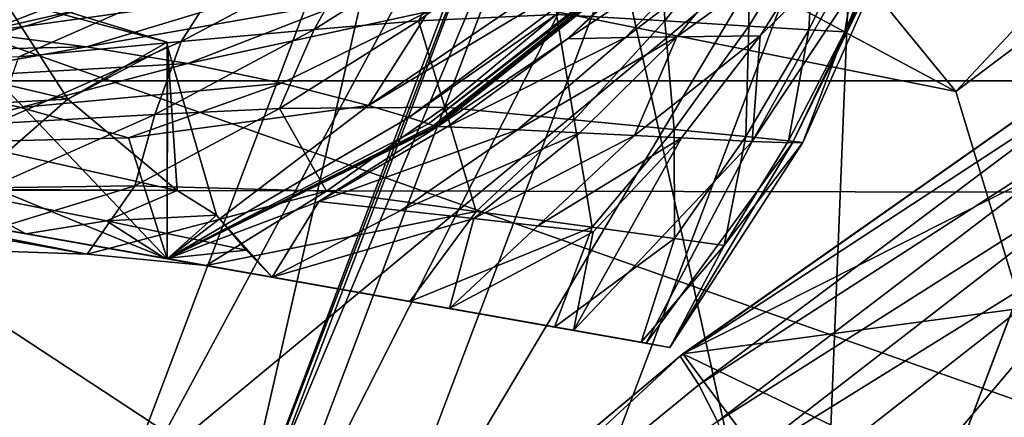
# Model space of a CAD drawing. Header units: metres. Extents: x -1004 to 0, y -708 to 0.
# Tile 117 of 123: x -123 to -78, y -96 to -78. Entities that reach past the tile are written whole.
import ezdxf

# ---------------------------------------------------------------- set-up
doc = ezdxf.new("R2010")
doc.units = ezdxf.units.M

msp = doc.modelspace()

# ---------------------------------------------------------------- linework, layer by layer
at = {"layer": 'top'}
for points in [[(-116.885567, -72.310104, 627.661621), (-157.01178, -87.361176, 628.055786), (-116.885582, -71.385643, 627.637451)], [(-157.01178, -87.361176, 628.055786), (-129.771561, -76.091797, 627.760681), (-116.885582, -71.385643, 627.637451)], [(-116.885567, -72.310104, 627.661621), (-116.885567, -72.310104, 629.042969), (-157.01178, -87.361176, 628.055786)], [(-116.885567, -72.310104, 629.042969), (-148.705338, -84.468712, 629.057312), (-157.01178, -87.361176, 628.055786)], [(-116.885567, -72.310104, 643.510864), (-148.570267, -84.420685, 662.532288), (-148.705338, -84.468712, 629.057312)], [(-116.885567, -72.310104, 629.042969), (-116.885567, -72.310104, 633.841614), (-148.705338, -84.468712, 629.057312)], [(-116.885567, -72.310104, 633.841614), (-116.885567, -72.310104, 643.510864), (-148.705338, -84.468712, 629.057312)], [(-118.2071, -72.833817, 662.835449), (-148.570267, -84.420685, 662.532288), (-116.885567, -72.310104, 643.510864)], [(-148.570267, -84.420685, 662.532288), (-118.260849, -72.871704, 662.834839), (-132.612427, -77.977577, 662.700745)], [(-98.271408, -77.782249, 965.658386), (-93.450684, -73.126358, 966.571045), (-93.263832, -78.079849, 1048.237061)], [(-93.450684, -73.126358, 966.571045), (-89.428383, -73.215607, 1048.903442), (-93.263832, -78.079849, 1048.237061)], [(-93.263832, -78.079849, 1048.237061), (-89.428383, -73.215607, 1048.903442), (-89.378082, -78.315788, 1130.949341)], [(-89.428383, -73.215607, 1048.903442), (-86.306091, -73.289719, 1131.426636), (-89.378082, -78.315788, 1130.949341)], [(-102.398041, -74.006042, 842.886414), (-98.554253, -73.541527, 884.023926), (-104.647385, -78.069695, 883.073853)], [(-104.647385, -78.069695, 883.073853), (-98.554253, -73.541527, 884.023926), (-98.271408, -77.782249, 965.658386)], [(-89.378082, -78.315788, 1130.949341), (-86.306091, -73.289719, 1131.426636), (-86.606567, -78.485046, 1213.776611)], [(-89.228973, -83.643669, 1462.841919), (-82.476097, -73.488136, 1420.786987), (-83.595467, -73.589935, 1462.928101)], [(-89.228973, -83.643669, 1462.841919), (-87.363899, -83.714279, 1420.666138), (-82.476097, -73.488136, 1420.786987)], [(-88.845146, -78.768219, 1504.991699), (-89.228973, -83.643669, 1462.841919), (-83.595467, -73.589935, 1462.928101)], [(-83.595467, -73.589935, 1462.928101), (-85.659157, -73.733627, 1504.940796), (-88.845146, -78.768219, 1504.991699)], [(-87.363899, -83.714279, 1420.666138), (-82.282188, -73.395493, 1378.543823), (-82.476097, -73.488136, 1420.786987)], [(-87.363899, -83.714279, 1420.666138), (-86.884399, -83.69957, 1378.540771), (-82.282188, -73.395493, 1378.543823)], [(-82.282188, -73.395493, 1378.543823), (-86.884399, -83.69957, 1378.540771), (-84.942947, -78.587585, 1296.700562)], [(-86.306091, -73.289719, 1131.426636), (-84.077446, -73.344231, 1214.133667), (-86.606567, -78.485046, 1213.776611)], [(-86.606567, -78.485046, 1213.776611), (-84.077446, -73.344231, 1214.133667), (-84.942947, -78.587585, 1296.700562)], [(-84.077446, -73.344231, 1214.133667), (-82.737595, -73.378883, 1297.013428), (-84.942947, -78.587585, 1296.700562)], [(-84.942947, -78.587585, 1296.700562), (-82.737595, -73.378883, 1297.013428), (-82.282188, -73.395493, 1378.543823)], [(-107.315353, -74.630066, 801.927124), (-102.398041, -74.006042, 842.886414), (-109.458252, -78.476852, 841.969666)], [(-109.458252, -78.476852, 841.969666), (-102.398041, -74.006042, 842.886414), (-104.647385, -78.069695, 883.073853)], [(-106.956192, -81.986588, 1609.932861), (-95.120056, -73.933136, 1609.340088), (-104.182991, -77.651611, 1630.425415)], [(-95.120056, -73.933136, 1609.340088), (-106.956192, -81.986588, 1609.932861), (-93.856125, -74.140877, 1598.935059)], [(-106.956192, -81.986588, 1609.932861), (-105.083, -82.545113, 1599.556519), (-93.856125, -74.140877, 1598.935059)], [(-93.856125, -74.140877, 1598.935059), (-105.083, -82.545113, 1599.556519), (-93.245148, -74.255882, 1593.729126)], [(-92.671249, -74.279831, 1588.469727), (-97.760841, -78.90863, 1588.822266), (-90.553978, -74.099586, 1567.658447)], [(-97.760841, -78.90863, 1588.822266), (-95.076614, -78.852882, 1567.924072), (-90.553978, -74.099586, 1567.658447)], [(-90.553978, -74.099586, 1567.658447), (-95.076614, -78.852882, 1567.924072), (-88.68055, -73.951614, 1546.797485)], [(-95.076614, -78.852882, 1567.924072), (-92.697289, -78.813759, 1546.982666), (-88.68055, -73.951614, 1546.797485)], [(-85.659157, -73.733627, 1504.940796), (-92.697289, -78.813759, 1546.982666), (-88.845146, -78.768219, 1504.991699)], [(-88.68055, -73.951614, 1546.797485), (-92.697289, -78.813759, 1546.982666), (-85.659157, -73.733627, 1504.940796)], [(-113.299889, -75.405373, 761.187744), (-107.315353, -74.630066, 801.927124), (-115.614326, -79.035011, 801.100586)], [(-115.614326, -79.035011, 801.100586), (-107.315353, -74.630066, 801.927124), (-109.458252, -78.476852, 841.969666)], [(-105.083, -82.545113, 1599.556519), (-104.178101, -82.835403, 1594.362915), (-93.245148, -74.255882, 1593.729126)], [(-93.245148, -74.255882, 1593.729126), (-104.178101, -82.835403, 1594.362915), (-93.09462, -74.285866, 1592.42688)], [(-104.178101, -82.835403, 1594.362915), (-103.955231, -82.909164, 1593.063721), (-93.09462, -74.285866, 1592.42688)], [(-93.09462, -74.285866, 1592.42688), (-103.955231, -82.909164, 1593.063721), (-93.024147, -74.311012, 1591.717773)], [(-103.955231, -82.909164, 1593.063721), (-103.852943, -82.949921, 1592.385864), (-93.024147, -74.311012, 1591.717773)], [(-103.744301, -82.95462, 1591.730835), (-92.95314, -74.304871, 1591.067505), (-103.852943, -82.949921, 1592.385864)], [(-103.852943, -82.949921, 1592.385864), (-92.95314, -74.304871, 1591.067505), (-93.024147, -74.311012, 1591.717773)], [(-92.95314, -74.304871, 1591.067505), (-103.744301, -82.95462, 1591.730835), (-97.760841, -78.90863, 1588.822266)], [(-92.95314, -74.304871, 1591.067505), (-97.760841, -78.90863, 1588.822266), (-92.671249, -74.279831, 1588.469727)], [(-129.273041, -83.753471, 1645.348877), (-129.664063, -74.949966, 1646.757568), (-116.253311, -89.065941, 1592.833618)], [(-129.664063, -74.949966, 1646.757568), (-116.253357, -79.066116, 1592.833862), (-116.253311, -89.065941, 1592.833618)], [(-129.664063, -74.949966, 1646.757568), (-123.83239, -77.033859, 1595.5), (-116.253357, -79.066116, 1592.833862)], [(-128.071472, -79.93161, 732.452759), (-113.299889, -75.405373, 761.187744), (-123.107918, -79.734306, 760.522583)], [(-128.071472, -79.93161, 732.452759), (-118.10704, -76.007401, 732.452759), (-113.299889, -75.405373, 761.187744)], [(-123.107918, -79.734306, 760.522583), (-113.299889, -75.405373, 761.187744), (-115.614326, -79.035011, 801.100586)], [(-118.10704, -76.007401, 732.452759), (-137.517487, -80.861649, 697.389465), (-124.831032, -76.698296, 697.494568)], [(-118.10704, -76.007401, 732.452759), (-128.071472, -79.93161, 732.452759), (-137.517487, -80.861649, 697.389465)], [(-125.019333, -78.623405, 1692.310425), (-115.985931, -76.548882, 1692.304565), (-125.413818, -77.432121, 1712.757935)], [(-111.767784, -76.781662, 1671.743652), (-115.985931, -76.548882, 1692.304565), (-125.019333, -78.623405, 1692.310425)], [(-125.019333, -78.623405, 1692.310425), (-119.991264, -79.275101, 1671.833618), (-111.767784, -76.781662, 1671.743652)], [(-119.991264, -79.275101, 1671.833618), (-107.833183, -77.150421, 1651.115356), (-111.767784, -76.781662, 1671.743652)], [(-120.85659, -81.697662, 1591.347412), (-123.83239, -77.033859, 1595.5), (-130.06456, -79.52504, 1593.354858)], [(-116.253357, -79.066116, 1592.833862), (-123.83239, -77.033859, 1595.5), (-120.85659, -81.697662, 1591.347412)], [(-115.304153, -80.054672, 1651.274048), (-107.833183, -77.150421, 1651.115356), (-119.991264, -79.275101, 1671.833618)], [(-104.182991, -77.651611, 1630.425415), (-107.833183, -77.150421, 1651.115356), (-115.304153, -80.054672, 1651.274048)], [(-110.958633, -80.959366, 1630.638184), (-104.182991, -77.651611, 1630.425415), (-115.304153, -80.054672, 1651.274048)], [(-110.958633, -80.959366, 1630.638184), (-106.956192, -81.986588, 1609.932861), (-104.182991, -77.651611, 1630.425415)], [(-98.271408, -77.782249, 965.658386), (-103.42907, -82.064598, 964.753052), (-104.647385, -78.069695, 883.073853)], [(-97.456268, -82.644669, 1047.578247), (-103.42907, -82.064598, 964.753052), (-98.271408, -77.782249, 965.658386)], [(-93.263832, -78.079849, 1048.237061), (-97.456268, -82.644669, 1047.578247), (-98.271408, -77.782249, 965.658386)], [(-103.42907, -82.064598, 964.753052), (-111.060555, -82.131073, 882.131653), (-104.647385, -78.069695, 883.073853)], [(-104.647385, -78.069695, 883.073853), (-111.060555, -82.131073, 882.131653), (-109.458252, -78.476852, 841.969666)], [(-92.822906, -83.09993, 1130.478638), (-97.456268, -82.644669, 1047.578247), (-93.263832, -78.079849, 1048.237061)], [(-89.378082, -78.315788, 1130.949341), (-92.822906, -83.09993, 1130.478638), (-93.263832, -78.079849, 1048.237061)], [(-159.848099, -81.379173, 1087.735596), (-94.3564, -92.927124, 1275.47644), (-176.655533, -78.415565, 1149.772705)], [(-94.3564, -92.927124, 1275.47644), (-93.027946, -93.161369, 1378.559692), (-176.655533, -78.415565, 1149.772705)], [(-176.655533, -78.415565, 1149.772705), (-93.027946, -93.161369, 1378.559692), (-160.427032, -81.277092, 1563.156006)], [(-134.214417, -79.594124, 1692.213623), (-119.991264, -79.275101, 1671.833618), (-125.019333, -78.623405, 1692.310425)], [(-111.060555, -82.131073, 882.131653), (-116.829239, -82.410957, 841.064331), (-109.458252, -78.476852, 841.969666)], [(-109.458252, -78.476852, 841.969666), (-116.829239, -82.410957, 841.064331), (-115.614326, -79.035011, 801.100586)], [(-89.520584, -83.425034, 1213.425171), (-92.822906, -83.09993, 1130.478638), (-89.378082, -78.315788, 1130.949341)], [(-86.606567, -78.485046, 1213.776611), (-89.520584, -83.425034, 1213.425171), (-89.378082, -78.315788, 1130.949341)], [(-87.541496, -83.620201, 1296.392578), (-89.520584, -83.425034, 1213.425171), (-86.606567, -78.485046, 1213.776611)], [(-84.942947, -78.587585, 1296.700562), (-87.541496, -83.620201, 1296.392578), (-86.606567, -78.485046, 1213.776611)], [(-86.884399, -83.69957, 1378.540771), (-87.541496, -83.620201, 1296.392578), (-84.942947, -78.587585, 1296.700562)], [(-116.829239, -82.410957, 841.064331), (-124.212654, -82.81395, 800.286987), (-115.614326, -79.035011, 801.100586)], [(-115.614326, -79.035011, 801.100586), (-124.212654, -82.81395, 800.286987), (-123.107918, -79.734306, 760.522583)], [(-116.24205, -79.258041, 1592.782349), (-116.253357, -79.066116, 1592.833862), (-120.85659, -81.697662, 1591.347412)], [(-116.253311, -89.065941, 1592.833618), (-116.253357, -79.066116, 1592.833862), (-116.24205, -79.258041, 1592.782349)], [(-103.744301, -82.95462, 1591.730835), (-103.31279, -82.972847, 1589.111938), (-97.760841, -78.90863, 1588.822266)], [(-97.760841, -78.90863, 1588.822266), (-103.31279, -82.972847, 1589.111938), (-95.076614, -78.852882, 1567.924072)], [(-103.31279, -82.972847, 1589.111938), (-100.065826, -83.115433, 1568.13623), (-95.076614, -78.852882, 1567.924072)], [(-95.076614, -78.852882, 1567.924072), (-100.065826, -83.115433, 1568.13623), (-92.697289, -78.813759, 1546.982666)], [(-100.065826, -83.115433, 1568.13623), (-97.181969, -83.249939, 1547.122925), (-92.697289, -78.813759, 1546.982666)], [(-92.697289, -78.813759, 1546.982666), (-97.181969, -83.249939, 1547.122925), (-94.658821, -83.373085, 1526.079468)], [(-88.845146, -78.768219, 1504.991699), (-92.697289, -78.813759, 1546.982666), (-94.658821, -83.373085, 1526.079468)], [(-94.658821, -83.373085, 1526.079468), (-92.493988, -83.481705, 1505.013428), (-88.845146, -78.768219, 1504.991699)], [(-92.493988, -83.481705, 1505.013428), (-89.228973, -83.643669, 1462.841919), (-88.845146, -78.768219, 1504.991699)], [(-128.431976, -80.783493, 1671.823242), (-119.991264, -79.275101, 1671.833618), (-134.214417, -79.594124, 1692.213623)], [(-130.06456, -79.52504, 1593.354858), (-132.28447, -82.332962, 1589.834229), (-120.85659, -81.697662, 1591.347412)], [(-119.991264, -79.275101, 1671.833618), (-128.431976, -80.783493, 1671.823242), (-115.304153, -80.054672, 1651.274048)], [(-120.85659, -81.697662, 1591.347412), (-115.790985, -85.911057, 1584.875), (-116.24205, -79.258041, 1592.782349)], [(-116.253311, -89.065941, 1592.833618), (-116.24205, -79.258041, 1592.782349), (-113.985474, -87.052261, 1582.220093)], [(-116.24205, -79.258041, 1592.782349), (-115.790985, -85.911057, 1584.875), (-113.985474, -87.052261, 1582.220093)], [(-128.431976, -80.783493, 1671.823242), (-123.04335, -82.081818, 1651.335571), (-115.304153, -80.054672, 1651.274048)], [(-115.304153, -80.054672, 1651.274048), (-123.04335, -82.081818, 1651.335571), (-110.958633, -80.959366, 1630.638184)], [(-128.431976, -80.783493, 1671.823242), (-129.273041, -83.753471, 1645.348877), (-123.04335, -82.081818, 1651.335571)], [(-123.04335, -82.081818, 1651.335571), (-118.049088, -83.487663, 1630.758545), (-110.958633, -80.959366, 1630.638184)], [(-118.049088, -83.487663, 1630.758545), (-106.956192, -81.986588, 1609.932861), (-110.958633, -80.959366, 1630.638184)], [(-93.027946, -93.161369, 1378.559692), (-94.120308, -92.968758, 1425.289063), (-160.427032, -81.277092, 1563.156006)], [(-160.427032, -81.277092, 1563.156006), (-94.120308, -92.968758, 1425.289063), (-149.840408, -83.143799, 1574.851318)], [(-148.190704, -83.434685, 1025.977417), (-105.051132, -91.041359, 1068.655151), (-159.848099, -81.379173, 1087.735596)], [(-105.051132, -91.041359, 1068.655151), (-98.357079, -92.221703, 1172.150513), (-159.848099, -81.379173, 1087.735596)], [(-159.848099, -81.379173, 1087.735596), (-98.357079, -92.221703, 1172.150513), (-94.3564, -92.927124, 1275.47644)], [(-132.28447, -82.332962, 1589.834229), (-123.670334, -84.151909, 1588.418335), (-120.85659, -81.697662, 1591.347412)], [(-123.670334, -84.151909, 1588.418335), (-115.790985, -85.911057, 1584.875), (-120.85659, -81.697662, 1591.347412)], [(-129.273041, -83.753471, 1645.348877), (-118.049088, -83.487663, 1630.758545), (-123.04335, -82.081818, 1651.335571)], [(-116.253311, -89.065941, 1592.833618), (-106.956192, -81.986588, 1609.932861), (-118.049088, -83.487663, 1630.758545)], [(-108.89476, -85.948975, 963.860291), (-117.756348, -85.702477, 881.202881), (-111.060555, -82.131073, 882.131653)], [(-111.060555, -82.131073, 882.131653), (-117.756348, -85.702477, 881.202881), (-116.829239, -82.410957, 841.064331)], [(-105.083, -82.545113, 1599.556519), (-106.956192, -81.986588, 1609.932861), (-116.253311, -89.065941, 1592.833618)], [(-103.42907, -82.064598, 964.753052), (-108.89476, -85.948975, 963.860291), (-111.060555, -82.131073, 882.131653)], [(-101.983223, -86.884308, 1046.93103), (-108.89476, -85.948975, 963.860291), (-103.42907, -82.064598, 964.753052)], [(-97.456268, -82.644669, 1047.578247), (-101.983223, -86.884308, 1046.93103), (-103.42907, -82.064598, 964.753052)], [(-117.756348, -85.702477, 881.202881), (-124.467308, -85.786011, 840.175964), (-116.829239, -82.410957, 841.064331)], [(-116.829239, -82.410957, 841.064331), (-124.467308, -85.786011, 840.175964), (-124.212654, -82.81395, 800.286987)], [(-104.178101, -82.835403, 1594.362915), (-105.083, -82.545113, 1599.556519), (-116.253311, -89.065941, 1592.833618)], [(-96.623184, -87.615669, 1130.017578), (-101.983223, -86.884308, 1046.93103), (-97.456268, -82.644669, 1047.578247)], [(-92.822906, -83.09993, 1130.478638), (-96.623184, -87.615669, 1130.017578), (-97.456268, -82.644669, 1047.578247)], [(-94.120308, -92.968758, 1425.289063), (-97.475868, -92.377083, 1472.773926), (-149.840408, -83.143799, 1574.851318)], [(-149.840408, -83.143799, 1574.851318), (-97.475868, -92.377083, 1472.773926), (-143.498886, -84.261978, 1579.137695)], [(-103.955231, -82.909164, 1593.063721), (-104.178101, -82.835403, 1594.362915), (-116.253311, -89.065941, 1592.833618)], [(-103.852943, -82.949921, 1592.385864), (-103.955231, -82.909164, 1593.063721), (-116.253311, -89.065941, 1592.833618)], [(-116.253311, -89.065941, 1592.833618), (-103.744301, -82.95462, 1591.730835), (-103.852943, -82.949921, 1592.385864)], [(-109.257515, -86.42292, 1589.336792), (-103.744301, -82.95462, 1591.730835), (-116.253311, -89.065941, 1592.833618)], [(-103.31279, -82.972847, 1589.111938), (-103.744301, -82.95462, 1591.730835), (-109.257515, -86.42292, 1589.336792)], [(-103.31279, -82.972847, 1589.111938), (-109.257515, -86.42292, 1589.336792), (-100.065826, -83.115433, 1568.13623)], [(-109.257515, -86.42292, 1589.336792), (-105.462921, -86.838028, 1568.293945), (-100.065826, -83.115433, 1568.13623)], [(-100.065826, -83.115433, 1568.13623), (-105.462921, -86.838028, 1568.293945), (-97.181969, -83.249939, 1547.122925)], [(-97.181969, -83.249939, 1547.122925), (-105.462921, -86.838028, 1568.293945), (-102.08535, -87.211929, 1547.218506)], [(-94.658821, -83.373085, 1526.079468), (-97.181969, -83.249939, 1547.122925), (-102.08535, -87.211929, 1547.218506)], [(-92.805824, -88.137413, 1213.081421), (-96.623184, -87.615669, 1130.017578), (-92.822906, -83.09993, 1130.478638)], [(-89.520584, -83.425034, 1213.425171), (-92.805824, -88.137413, 1213.081421), (-92.822906, -83.09993, 1130.478638)], [(-141.438873, -84.625214, 965.059998), (-114.458046, -89.382668, 965.059998), (-148.190704, -83.434685, 1025.977417)], [(-114.458046, -89.382668, 965.059998), (-105.051132, -91.041359, 1068.655151), (-148.190704, -83.434685, 1025.977417)], [(-129.273041, -83.753471, 1645.348877), (-116.253311, -89.065941, 1592.833618), (-118.049088, -83.487663, 1630.758545)], [(-102.08535, -87.211929, 1547.218506), (-99.122452, -87.542931, 1526.119751), (-94.658821, -83.373085, 1526.079468)], [(-99.122452, -87.542931, 1526.119751), (-92.493988, -83.481705, 1505.013428), (-94.658821, -83.373085, 1526.079468)], [(-96.571732, -87.829422, 1505.00708), (-92.493988, -83.481705, 1505.013428), (-99.122452, -87.542931, 1526.119751)], [(-96.571732, -87.829422, 1505.00708), (-97.475868, -92.377083, 1472.773926), (-92.493988, -83.481705, 1505.013428)], [(-97.475868, -92.377083, 1472.773926), (-89.228973, -83.643669, 1462.841919), (-92.493988, -83.481705, 1505.013428)], [(-97.475868, -92.377083, 1472.773926), (-94.120308, -92.968758, 1425.289063), (-89.228973, -83.643669, 1462.841919)], [(-94.120308, -92.968758, 1425.289063), (-87.363899, -83.714279, 1420.666138), (-89.228973, -83.643669, 1462.841919)], [(-94.120308, -92.968758, 1425.289063), (-93.027946, -93.161369, 1378.559692), (-87.363899, -83.714279, 1420.666138)], [(-93.027946, -93.161369, 1378.559692), (-86.884399, -83.69957, 1378.540771), (-87.363899, -83.714279, 1420.666138)], [(-86.884399, -83.69957, 1378.540771), (-93.027946, -93.161369, 1378.559692), (-90.522209, -88.45005, 1296.091064)], [(-90.522209, -88.45005, 1296.091064), (-92.805824, -88.137413, 1213.081421), (-89.520584, -83.425034, 1213.425171)], [(-87.541496, -83.620201, 1296.392578), (-90.522209, -88.45005, 1296.091064), (-89.520584, -83.425034, 1213.425171)], [(-87.541496, -83.620201, 1296.392578), (-86.884399, -83.69957, 1378.540771), (-90.522209, -88.45005, 1296.091064)], [(-123.670334, -84.151909, 1588.418335), (-126.535149, -85.853737, 1585.033325), (-115.790985, -85.911057, 1584.875)], [(-97.475868, -92.377083, 1472.773926), (-136.541397, -85.48877, 1581.249878), (-143.498886, -84.261978, 1579.137695)], [(-114.458046, -89.382668, 965.059998), (-141.438873, -84.625214, 965.059998), (-119.953445, -88.861633, 915.223999)], [(-141.438873, -84.625214, 965.059998), (-139.396225, -85.42041, 919.463867), (-119.953445, -88.861633, 915.223999)], [(-119.953445, -88.861633, 915.223999), (-139.396225, -85.42041, 919.463867), (-127.216621, -88.612923, 865.634155)], [(-136.541397, -85.48877, 1581.249878), (-97.475868, -92.377083, 1472.773926), (-129.75209, -86.685913, 1581.335449)], [(-129.75209, -86.685913, 1581.335449), (-122.78849, -87.91378, 1579.418945), (-126.535149, -85.853737, 1585.033325)], [(-119.953445, -88.861633, 915.223999), (-127.216621, -88.612923, 865.634155), (-117.756348, -85.702477, 881.202881)], [(-117.756348, -85.702477, 881.202881), (-127.216621, -88.612923, 865.634155), (-124.467308, -85.786011, 840.175964)], [(-126.535149, -85.853737, 1585.033325), (-122.78849, -87.91378, 1579.418945), (-119.069206, -87.320168, 1582.198975)], [(-126.535149, -85.853737, 1585.033325), (-119.069206, -87.320168, 1582.198975), (-115.790985, -85.911057, 1584.875)], [(-108.89476, -85.948975, 963.860291), (-119.953445, -88.861633, 915.223999), (-117.756348, -85.702477, 881.202881)], [(-114.458046, -89.382668, 965.059998), (-119.953445, -88.861633, 915.223999), (-108.89476, -85.948975, 963.860291)], [(-115.790985, -85.911057, 1584.875), (-119.069206, -87.320168, 1582.198975), (-113.985474, -87.052261, 1582.220093)], [(-101.983223, -86.884308, 1046.93103), (-114.458046, -89.382668, 965.059998), (-108.89476, -85.948975, 963.860291)], [(-111.407043, -89.920639, 1569.404663), (-109.257515, -86.42292, 1589.336792), (-116.253311, -89.065941, 1592.833618)], [(-105.462921, -86.838028, 1568.293945), (-109.257515, -86.42292, 1589.336792), (-111.407043, -89.920639, 1569.404663)], [(-97.475868, -92.377083, 1472.773926), (-103.205055, -91.366867, 1520.866699), (-129.75209, -86.685913, 1581.335449)], [(-129.75209, -86.685913, 1581.335449), (-103.205055, -91.366867, 1520.866699), (-122.78849, -87.91378, 1579.418945)], [(-105.051132, -91.041359, 1068.655151), (-114.458046, -89.382668, 965.059998), (-101.983223, -86.884308, 1046.93103)], [(-102.08535, -87.211929, 1547.218506), (-105.462921, -86.838028, 1568.293945), (-111.407043, -89.920639, 1569.404663)], [(-96.623184, -87.615669, 1130.017578), (-105.051132, -91.041359, 1068.655151), (-101.983223, -86.884308, 1046.93103)], [(-122.78849, -87.91378, 1579.418945), (-116.349304, -89.049187, 1575.320679), (-119.069206, -87.320168, 1582.198975)], [(-113.985474, -87.052261, 1582.220093), (-119.069206, -87.320168, 1582.198975), (-112.611542, -88.673332, 1577.404785)], [(-119.069206, -87.320168, 1582.198975), (-116.349304, -89.049187, 1575.320679), (-112.611542, -88.673332, 1577.404785)], [(-111.407043, -89.920639, 1569.404663), (-116.253311, -89.065941, 1592.833618), (-113.985474, -87.052261, 1582.220093)], [(-112.611542, -88.673332, 1577.404785), (-111.407043, -89.920639, 1569.404663), (-113.985474, -87.052261, 1582.220093)], [(-111.407043, -89.920639, 1569.404663), (-103.205055, -91.366867, 1520.866699), (-102.08535, -87.211929, 1547.218506)], [(-103.205055, -91.366867, 1520.866699), (-99.122452, -87.542931, 1526.119751), (-102.08535, -87.211929, 1547.218506)], [(-98.357079, -92.221703, 1172.150513), (-105.051132, -91.041359, 1068.655151), (-96.623184, -87.615669, 1130.017578)], [(-99.122452, -87.542931, 1526.119751), (-103.205055, -91.366867, 1520.866699), (-96.571732, -87.829422, 1505.00708)], [(-92.805824, -88.137413, 1213.081421), (-98.357079, -92.221703, 1172.150513), (-96.623184, -87.615669, 1130.017578)], [(-103.205055, -91.366867, 1520.866699), (-116.349304, -89.049187, 1575.320679), (-122.78849, -87.91378, 1579.418945)], [(-103.205055, -91.366867, 1520.866699), (-97.475868, -92.377083, 1472.773926), (-96.571732, -87.829422, 1505.00708)], [(-94.3564, -92.927124, 1275.47644), (-98.357079, -92.221703, 1172.150513), (-92.805824, -88.137413, 1213.081421)], [(-90.522209, -88.45005, 1296.091064), (-94.3564, -92.927124, 1275.47644), (-92.805824, -88.137413, 1213.081421)], [(-116.349304, -89.049187, 1575.320679), (-111.407043, -89.920639, 1569.404663), (-112.611542, -88.673332, 1577.404785)], [(-90.522209, -88.45005, 1296.091064), (-93.027946, -93.161369, 1378.559692), (-94.3564, -92.927124, 1275.47644)], [(-103.205055, -91.366867, 1520.866699), (-111.407043, -89.920639, 1569.404663), (-116.349304, -89.049187, 1575.320679)]]:
    msp.add_3dface(points, dxfattribs=at)
at = {"layer": 'top01'}
for points in [[(-92.553162, -93.56337, 628.322876), (-92.421669, -93.462975, 662.19281), (-51.296959, -64.576927, 628.322876)], [(-92.553162, -93.56337, 628.322876), (-51.296959, -64.576927, 628.322876), (-71.878685, -80.05217, 612.117676)], [(-92.421669, -93.462975, 662.19281), (-51.296959, -64.576927, 663.269714), (-51.296959, -64.576927, 628.322876)], [(-59.42083, -76.821121, 663.057007), (-51.296959, -64.576927, 663.269714), (-92.421669, -93.462975, 662.19281)], [(-66.083382, -89.921715, 662.882507), (-59.42083, -76.821121, 663.057007), (-92.421669, -93.462975, 662.19281)], [(-92.553162, -93.56337, 628.322876), (-71.878685, -80.05217, 612.117676), (-91.688751, -94.898712, 612.157593)], [(-71.878685, -80.05217, 612.117676), (-71.565491, -81.909599, 595.96344), (-91.688751, -94.898712, 612.157593)], [(-54.09124, -81.325943, 532.092651), (-88.384567, -107.338272, 532.275879), (-71.243851, -87.017723, 563.872375)], [(-54.09124, -81.325943, 532.092651), (-56.621914, -91.020241, 501.049255), (-88.384567, -107.338272, 532.275879)], [(-71.565491, -81.909599, 595.96344), (-90.818657, -96.585838, 596.036255), (-91.688751, -94.898712, 612.157593)], [(-71.565491, -81.909599, 595.96344), (-71.345749, -84.232704, 579.87616), (-90.818657, -96.585838, 596.036255)], [(-71.345749, -84.232704, 579.87616), (-90.030281, -98.677521, 579.972656), (-90.818657, -96.585838, 596.036255)], [(-71.345749, -84.232704, 579.87616), (-71.243851, -87.017723, 563.872375), (-90.030281, -98.677521, 579.972656)], [(-71.243851, -87.017723, 563.872375), (-89.343918, -101.169235, 563.981506), (-90.030281, -98.677521, 579.972656)], [(-71.243851, -87.017723, 563.872375), (-88.384567, -107.338272, 532.275879), (-89.343918, -101.169235, 563.981506)], [(-92.421669, -93.462975, 662.19281), (-70.967239, -103.783279, 662.754639), (-66.083382, -89.921715, 662.882507)], [(-56.621914, -91.020241, 501.049255), (-88.195023, -115.05439, 501.049255), (-88.384567, -107.338272, 532.275879)], [(-88.195023, -115.05439, 501.049255), (-56.621914, -91.020241, 501.049255), (-75.900871, -114.149826, 469.906891)], [(-131.362518, -126.032402, 661.173096), (-92.421669, -93.462975, 662.19281), (-92.553162, -93.56337, 628.322876)], [(-131.362518, -126.032402, 661.173096), (-73.810669, -118.203377, 662.680176), (-92.421669, -93.462975, 662.19281)], [(-131.362335, -126.032669, 628.322815), (-131.362518, -126.032402, 661.173096), (-92.553162, -93.56337, 628.322876)], [(-131.362335, -126.032669, 628.322815), (-92.553162, -93.56337, 628.322876), (-110.860413, -110.569427, 612.19751)], [(-110.860413, -110.569427, 612.19751), (-92.553162, -93.56337, 628.322876), (-91.688751, -94.898712, 612.157593)], [(-73.810669, -118.203377, 662.680176), (-70.967239, -103.783279, 662.754639), (-92.421669, -93.462975, 662.19281)], [(-91.688751, -94.898712, 612.157593), (-90.818657, -96.585838, 596.036255), (-110.860413, -110.569427, 612.19751)]]:
    msp.add_3dface(points, dxfattribs=at)
at = {"layer": 'top0123410'}
for points in [[(-948.983276, -55.06852, 2077.158447), (-942.551392, -80.844574, 2094.340576), (-55.070724, -55.06852, 2077.158447)], [(-942.551392, -80.844574, 2094.340576), (-61.497997, -80.844612, 2094.340576), (-55.070724, -55.06852, 2077.158447)], [(-946.368103, -57.683689, 2075.415039), (-57.681248, -57.683689, 2075.415039), (-939.832214, -84.262329, 2093.132324)], [(-57.681248, -57.683689, 2075.415039), (-64.764374, -86.017784, 2094.30249), (-939.832214, -84.262329, 2093.132324)], [(-61.497997, -80.844612, 2094.340576), (-942.551392, -80.844574, 2094.340576), (-71.917648, -108.310623, 2112.649414)], [(-942.551392, -80.844574, 2094.340576), (-932.131714, -108.310646, 2112.649414), (-71.917648, -108.310623, 2112.649414)], [(-929.595459, -111.251724, 2111.123535), (-939.832214, -84.262329, 2093.132324), (-75.315742, -113.109207, 2112.361572)], [(-939.832214, -84.262329, 2093.132324), (-64.764374, -86.017784, 2094.30249), (-75.315742, -113.109207, 2112.361572)]]:
    msp.add_3dface(points, dxfattribs=at)
at = {"layer": 'top0123424'}
for points in [[(-103.600395, -60.907951, 426.294312), (-119.536469, -102.991699, 426.294312), (-97.989227, -63.032761, 441.259705)], [(-113.702393, -105.200912, 421.059692), (-119.536469, -102.991699, 426.294312), (-103.600395, -60.907951, 426.294312)], [(-97.766319, -63.117168, 421.059692), (-113.702393, -105.200912, 421.059692), (-103.600395, -60.907951, 426.294312)], [(-119.536469, -102.991699, 426.294312), (-113.925301, -105.116508, 441.259705), (-97.989227, -63.032761, 441.259705)], [(-97.989227, -63.032761, 401.059692), (-96.454971, -63.613747, 381.180664), (-113.925301, -105.116508, 401.059692)], [(-97.989227, -63.032761, 441.259705), (-113.925301, -105.116508, 441.259705), (-86.337067, -115.563484, 441.259705)], [(-97.989227, -63.032761, 421.059692), (-113.925301, -105.116508, 421.059692), (-97.766319, -63.117168, 421.059692)], [(-97.989227, -63.032761, 421.059692), (-97.989227, -63.032761, 401.059692), (-113.925301, -105.116508, 421.059692)], [(-97.989227, -63.032761, 401.059692), (-113.925301, -105.116508, 401.059692), (-113.925301, -105.116508, 421.059692)], [(-113.925301, -105.116508, 421.059692), (-113.702393, -105.200912, 421.059692), (-97.766319, -63.117168, 421.059692)], [(-70.400993, -73.479744, 441.259705), (-97.989227, -63.032761, 441.259705), (-86.337067, -115.563484, 441.259705)], [(-96.454971, -63.613747, 381.180664), (-112.391045, -105.697487, 381.180664), (-113.925301, -105.116508, 401.059692)], [(-96.454971, -63.613747, 381.180664), (-91.893723, -65.340981, 361.839569), (-112.391045, -105.697487, 381.180664)], [(-91.893723, -65.340981, 361.839569), (-107.829796, -107.424721, 361.839569), (-112.391045, -105.697487, 381.180664)], [(-91.893723, -65.340981, 361.839569), (-84.428909, -68.167717, 343.559692), (-107.829796, -107.424721, 361.839569)], [(-84.428909, -68.167717, 343.559692), (-100.364983, -110.251465, 343.559692), (-107.829796, -107.424721, 361.839569)], [(-86.337067, -115.563484, 343.559692), (-100.364983, -110.251465, 343.559692), (-84.428909, -68.167717, 343.559692)], [(-70.400993, -73.479744, 343.559692), (-86.337067, -115.563484, 343.559692), (-84.428909, -68.167717, 343.559692)], [(-86.337067, -115.563484, 441.259705), (-77.110664, -91.198174, 403.996857), (-70.400993, -73.479744, 441.259705)], [(-86.337067, -115.563484, 343.559692), (-70.400993, -73.479744, 343.559692), (-77.110664, -91.198174, 382.122559)], [(-79.62764, -97.844963, 403.996857), (-77.110664, -91.198174, 403.996857), (-86.337067, -115.563484, 441.259705)], [(-79.62764, -97.844963, 382.122559), (-86.337067, -115.563484, 343.559692), (-77.110664, -91.198174, 382.122559)], [(-61.39135, -104.750595, 382.122559), (-79.62764, -97.844963, 382.122559), (-77.110664, -91.198174, 382.122559)], [(-77.110664, -91.198174, 403.996857), (-79.62764, -97.844963, 403.996857), (-58.874374, -98.103806, 403.996857)]]:
    msp.add_3dface(points, dxfattribs=at)
at = {"layer": 'top0123459'}
for points in [[(-10, -10, 90), (-787.024658, -653.266907, 90), (-994.049377, -10, 90)], [(-217.024689, -653.266907, 90), (-787.024658, -653.266907, 90), (-10, -10, 90)], [(-10.00001, -694.05426, 90), (-217.024689, -653.266907, 90), (-10, -10, 90)], [(-89.641815, -69.326172, 117.128029), (-79.806908, -81.338615, 116.91835), (-56.669895, -56.669888, 163.059708)], [(-79.806908, -81.338615, 116.91835), (-53.434479, -61.512028, 163.059708), (-56.669895, -56.669888, 163.059708)], [(-166.596954, -64.034706, 117.22039), (-79.806908, -81.338615, 116.91835), (-118.774422, -60.444481, 117.283058)], [(-79.806908, -81.338615, 116.91835), (-89.641815, -69.326172, 117.128029), (-118.774422, -60.444481, 117.283058)], [(-79.806908, -81.338615, 116.91835), (-75.318253, -96.200455, 116.658936), (-53.434479, -61.512028, 163.059708)], [(-71.243141, -126.714966, 116.126305), (-166.596954, -64.034706, 117.22039), (-214.452972, -67.146957, 117.166069)], [(-71.243141, -126.714966, 116.126305), (-75.318253, -96.200455, 116.658936), (-166.596954, -64.034706, 117.22039)], [(-75.318253, -96.200455, 116.658936), (-79.806908, -81.338615, 116.91835), (-166.596954, -64.034706, 117.22039)], [(-67.72126, -157.298248, 115.592468), (-214.452972, -67.146957, 117.166069), (-262.337708, -69.78093, 117.120087)], [(-67.72126, -157.298248, 115.592468), (-71.243141, -126.714966, 116.126305), (-214.452972, -67.146957, 117.166069)], [(-64.753777, -187.940262, 115.05761), (-262.337708, -69.78093, 117.120087), (-310.246368, -71.936356, 117.082466)], [(-64.753777, -187.940262, 115.05761), (-67.72126, -157.298248, 115.592468), (-262.337708, -69.78093, 117.120087)], [(-358.174194, -73.613029, 117.0532), (-64.753777, -187.940262, 115.05761), (-310.246368, -71.936356, 117.082466)], [(-406.116364, -74.810768, 117.032295), (-62.341656, -218.630981, 114.521904), (-358.174194, -73.613029, 117.0532)], [(-62.341656, -218.630981, 114.521904), (-64.753777, -187.940262, 115.05761), (-358.174194, -73.613029, 117.0532)], [(-489.911804, -508.234253, 109.466858), (-59.186478, -280.118256, 113.448639), (-406.116364, -74.810768, 117.032295)], [(-59.186478, -280.118256, 113.448639), (-60.485687, -249.360321, 113.985519), (-406.116364, -74.810768, 117.032295)], [(-406.116364, -74.810768, 117.032295), (-60.485687, -249.360321, 113.985519), (-62.341656, -218.630981, 114.521904)]]:
    msp.add_3dface(points, dxfattribs=at)

doc.saveas('drawing.dxf')
